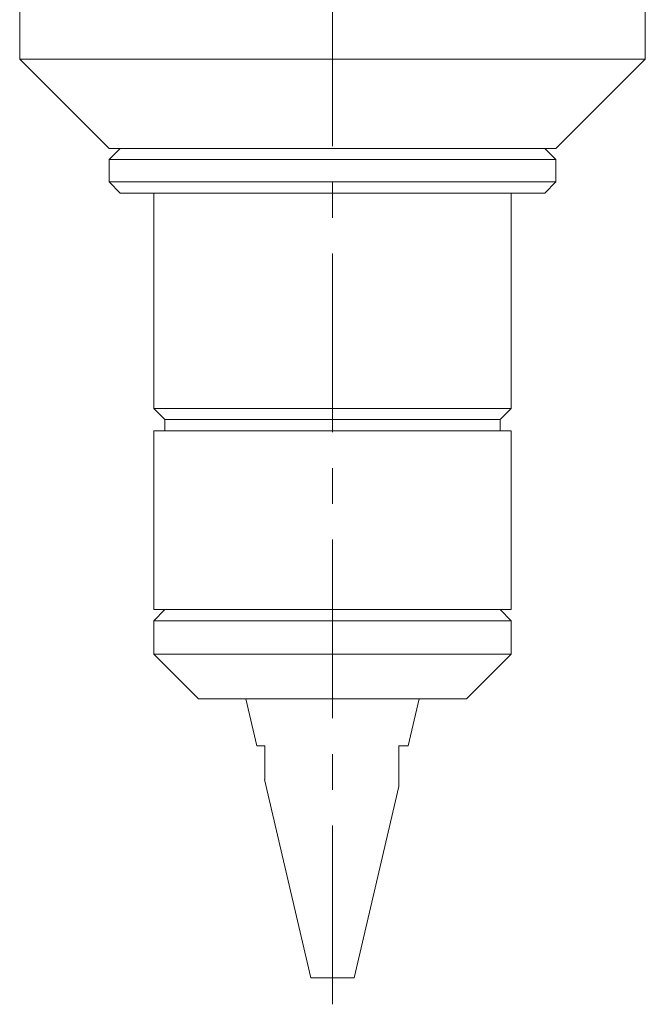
# Model space of a CAD drawing. Header units: inches. Extents: x 1 to 19.1, y 1.1 to 15.6.
# Tile 1 of 22: x 3.9 to 5.6, y 5.1 to 7.9. Entities that reach past the tile are written whole.
import ezdxf

# ---------------------------------------------------------------- set-up
doc = ezdxf.new("R2010")
doc.units = ezdxf.units.IN
doc.header["$MEASUREMENT"] = 0
doc.linetypes.add('CENTERX2', pattern=[0.8, 0.5, -0.1, 0.1, -0.1])
doc.layers.add('SLD-0', color=7, linetype='Continuous')

msp = doc.modelspace()

# ---------------------------------------------------------------- linework, layer by layer
at = {"color": 7, "linetype": 'Continuous', "lineweight": 15}
for p, q in [((3.8532, 9.7439), (3.8532, 7.7439)), ((5.6032, 7.7439), (5.6032, 8.46)), ((3.8532, 7.7439), (4.1032, 7.4939)), ((5.3469, 7.7439), (3.8532, 7.7439)), ((5.6032, 7.7439), (5.3469, 7.7439)), ((5.3532, 7.4939), (5.6032, 7.7439)), ((4.1345, 7.4939), (4.1032, 7.4627)), ((5.1702, 7.4939), (4.1032, 7.4939)), ((5.3532, 7.4939), (5.1702, 7.4939)), ((5.3532, 7.4627), (5.322, 7.4939)), ((4.1032, 7.4627), (4.1032, 7.4002)), ((4.1032, 7.4627), (5.3532, 7.4627)), ((5.3532, 7.4002), (5.3532, 7.4627)), ((4.1032, 7.4002), (4.1345, 7.3689)), ((4.1032, 7.4002), (5.3532, 7.4002)), ((5.322, 7.3689), (5.3532, 7.4002)), ((4.1345, 7.3689), (5.322, 7.3689)), ((4.2282, 7.3689), (4.2282, 6.7664)), ((5.2282, 6.7664), (5.2282, 7.3689)), ((4.2282, 6.7664), (4.2595, 6.7352)), ((5.2282, 6.7664), (4.2282, 6.7664)), ((5.197, 6.7352), (5.2282, 6.7664)), ((4.2595, 6.7352), (4.2595, 6.7039)), ((5.197, 6.7352), (4.2595, 6.7352)), ((5.197, 6.7039), (5.197, 6.7352)), ((4.2282, 6.7039), (4.2282, 6.2039)), ((5.2282, 6.7039), (4.2282, 6.7039)), ((5.2282, 6.2039), (5.2282, 6.7039)), ((4.2595, 6.2039), (4.2282, 6.1727)), ((5.2282, 6.2039), (4.2282, 6.2039)), ((5.2282, 6.1727), (5.197, 6.2039)), ((4.2282, 6.1727), (4.2282, 6.0789)), ((4.7282, 6.1727), (4.2282, 6.1727)), ((5.2282, 6.1727), (4.7282, 6.1727)), ((5.2282, 6.0789), (5.2282, 6.1727)), ((4.2282, 6.0789), (4.3532, 5.9539)), ((5.2282, 6.0789), (4.2282, 6.0789)), ((5.1032, 5.9539), (5.2282, 6.0789)), ((5.1032, 5.9539), (4.3532, 5.9539)), ((4.4857, 5.9539), (4.5163, 5.8229)), ((4.9401, 5.8229), (4.9707, 5.9539)), ((4.5163, 5.8229), (4.5385, 5.8229)), ((4.9135, 5.8229), (4.9401, 5.8229)), ((4.5384, 5.7282), (4.6679, 5.1739)), ((4.7885, 5.1739), (4.9135, 5.709)), ((4.6679, 5.1739), (4.7885, 5.1739))]:
    msp.add_line(p, q, dxfattribs=at)
for points, knots in [([(4.5385, 5.8229), (4.5385, 5.8152), (4.5385, 5.8025), (4.5385, 5.7856), (4.5385, 5.7718), (4.5385, 5.7587), (4.5385, 5.7475), (4.5385, 5.7387), (4.5385, 5.7331), (4.5385, 5.7299), (4.5385, 5.7282), (4.5385, 5.7282), (4.5385, 5.7282)], [0, 0, 0, 0, 0.1898978, 0.3088641, 0.4281065, 0.5488328, 0.6706096, 0.7591047, 0.8494458, 0.9037342, 0.9592111, 1, 1, 1, 1]), ([(4.9135, 5.709), (4.9135, 5.709), (4.9135, 5.7087), (4.9135, 5.7096), (4.9135, 5.7116), (4.9135, 5.7155), (4.9135, 5.7217), (4.9135, 5.7319), (4.9135, 5.745), (4.9135, 5.7607), (4.9135, 5.7773), (4.9135, 5.798), (4.9135, 5.8134), (4.9135, 5.8229)], [0, 0, 0, 0, 0.002413, 0.054246, 0.099968, 0.146649, 0.229115, 0.313693, 0.43334, 0.554294, 0.677448, 0.800928, 1, 1, 1, 1])]:
    msp.add_open_spline(points, degree=3, knots=knots, dxfattribs=at)
at = {"layer": 'SLD-0', "color": 7, "linetype": 'CENTERX2', "lineweight": 0}
msp.add_line((4.7282, 5.0998), (4.7282, 10.608), dxfattribs=at)

doc.saveas('drawing.dxf')
